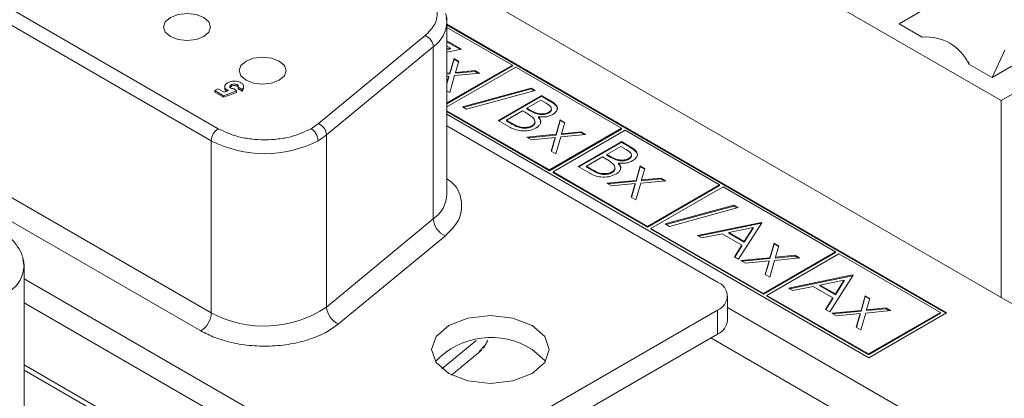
# Model space of a CAD drawing. Header units: inches. Extents: x 0.2 to 16.3, y 0.2 to 11.5.
# Tile 25 of 64: x 2.882 to 3.551, y 2.418 to 2.675. Entities that reach past the tile are written whole.
import ezdxf

# ---------------------------------------------------------------- set-up
doc = ezdxf.new("R2010")
doc.units = ezdxf.units.IN
doc.header["$MEASUREMENT"] = 0

msp = doc.modelspace()

# ---------------------------------------------------------------- linework, layer by layer
at = {"color": 7, "linetype": 'Continuous', "lineweight": 15}
for p, q in [((3.56558, 2.47709), (2.27157, 3.2241)), ((3.54908, 2.62052), (2.9576, 2.96198)), ((2.77176, 2.74281), (3.01684, 2.60133)), ((2.76705, 2.73464), (3.01212, 2.59316)), ((3.56447, 2.72165), (3.47969, 2.67271)), ((3.54908, 2.62052), (3.67714, 2.69445)), ((3.54298, 2.63618), (3.62775, 2.68512)), ((3.51206, 2.47616), (3.17235, 2.67227)), ((3.51159, 2.47589), (3.17235, 2.67173)), ((3.47969, 2.67271), (3.49548, 2.6636)), ((3.08502, 2.60477), (3.15761, 2.66464)), ((3.21679, 2.64452), (3.17235, 2.67017)), ((3.17235, 2.66102), (3.18212, 2.65538)), ((3.17235, 2.66048), (3.18143, 2.65524)), ((3.17484, 2.6561), (3.17235, 2.65753)), ((3.09048, 2.59712), (3.16307, 2.65699)), ((3.16307, 2.65699), (3.16307, 2.53996)), ((3.17235, 2.65558), (3.17484, 2.6561)), ((3.17235, 2.65503), (3.17484, 2.65556)), ((3.18212, 2.65538), (3.17235, 2.65334)), ((3.17484, 2.65556), (3.17484, 2.6561)), ((3.5516, 2.6548), (3.54296, 2.63618)), ((3.17235, 2.61886), (3.21679, 2.64452)), ((3.17436, 2.6392), (3.17721, 2.64906)), ((3.17436, 2.63865), (3.17721, 2.64852)), ((3.17721, 2.64906), (3.18036, 2.64724)), ((3.17721, 2.64852), (3.17721, 2.64906)), ((3.17721, 2.64852), (3.18022, 2.64678)), ((3.18036, 2.64724), (3.17813, 2.63956)), ((3.21679, 2.64397), (3.21679, 2.64452)), ((3.52718, 2.64529), (3.54298, 2.63618)), ((3.17235, 2.61832), (3.21679, 2.64397)), ((3.21915, 2.64315), (3.17235, 2.61614)), ((3.17235, 2.639), (3.17436, 2.6392)), ((3.17235, 2.63846), (3.17436, 2.63865)), ((3.17436, 2.63865), (3.17436, 2.6392)), ((3.19459, 2.63903), (3.17751, 2.63738)), ((3.17813, 2.63956), (3.19144, 2.64085)), ((3.17813, 2.63902), (3.19144, 2.6403)), ((3.17813, 2.63902), (3.17813, 2.63956)), ((3.19144, 2.64085), (3.19459, 2.63903)), ((3.19144, 2.6403), (3.19144, 2.64085)), ((3.19144, 2.6403), (3.19378, 2.63895)), ((3.29111, 2.60161), (3.21915, 2.64315)), ((3.02566, 2.63115), (3.02566, 2.63006)), ((3.02969, 2.63128), (3.02969, 2.63019)), ((3.17372, 2.63702), (3.17235, 2.63688)), ((3.17235, 2.63228), (3.17372, 2.63702)), ((3.17235, 2.63174), (3.17372, 2.63647)), ((3.17372, 2.63647), (3.17372, 2.63702)), ((3.17751, 2.63738), (3.17419, 2.62595)), ((3.01448, 2.62723), (3.01667, 2.62849)), ((3.02047, 2.62377), (3.01448, 2.62723)), ((3.01448, 2.62723), (3.01448, 2.62614)), ((3.01448, 2.62614), (3.02047, 2.62268)), ((3.01667, 2.62849), (3.02079, 2.62611)), ((3.0293, 2.62709), (3.02047, 2.62377)), ((3.02047, 2.62268), (3.0293, 2.626)), ((3.02079, 2.62611), (3.02379, 2.62725)), ((3.02285, 2.62765), (3.02285, 2.6269)), ((3.02777, 2.6285), (3.0293, 2.62709)), ((3.0293, 2.62709), (3.0293, 2.626)), ((3.03301, 2.628), (3.03032, 2.62956)), ((3.03032, 2.62956), (3.03032, 2.62847)), ((3.03032, 2.62847), (3.03301, 2.62691)), ((3.03301, 2.628), (3.03301, 2.62691)), ((3.17419, 2.62595), (3.17235, 2.62701)), ((3.18288, 2.61613), (3.22957, 2.62886)), ((3.18352, 2.61576), (3.22957, 2.62832)), ((3.23236, 2.62725), (3.18566, 2.61453)), ((3.22957, 2.62886), (3.23236, 2.62725)), ((3.22957, 2.62832), (3.22957, 2.62886)), ((3.22957, 2.62832), (3.23172, 2.62708)), ((3.01212, 2.47613), (2.76705, 2.61761)), ((3.02047, 2.62377), (3.02047, 2.62268)), ((3.20705, 2.60698), (3.23651, 2.62398)), ((3.20752, 2.6067), (3.23651, 2.62344)), ((3.23614, 2.62071), (3.22669, 2.61526)), ((3.23972, 2.61864), (3.23614, 2.62071)), ((3.23651, 2.62398), (3.24226, 2.62067)), ((3.23651, 2.62344), (3.23651, 2.62398)), ((3.23651, 2.62344), (3.24226, 2.62012)), ((3.24226, 2.62012), (3.24226, 2.62067)), ((3.54908, 2.48661), (3.54908, 2.62052)), ((3.17235, 2.61357), (3.24209, 2.57331)), ((3.17235, 2.61302), (3.24209, 2.57277)), ((3.17235, 2.61114), (3.45911, 2.4456)), ((3.18566, 2.61453), (3.18288, 2.61613)), ((3.22367, 2.61352), (3.21272, 2.60719)), ((3.22542, 2.6125), (3.22367, 2.61352)), ((3.22669, 2.61526), (3.22847, 2.61424)), ((3.22669, 2.61472), (3.22669, 2.61526)), ((3.22669, 2.61472), (3.22847, 2.61369)), ((3.22847, 2.61369), (3.22847, 2.61424)), ((3.24163, 2.612), (3.24163, 2.61254)), ((3.00505, 2.46388), (2.75998, 2.60536)), ((3.21502, 2.60238), (3.20705, 2.60698)), ((3.21272, 2.60719), (3.21648, 2.60502)), ((3.21272, 2.60665), (3.21272, 2.60719)), ((3.21272, 2.60665), (3.21648, 2.60448)), ((3.21648, 2.60448), (3.21648, 2.60502)), ((3.23465, 2.60885), (3.23465, 2.60939)), ((3.24651, 2.59755), (3.24936, 2.60741)), ((3.24651, 2.597), (3.24936, 2.60687)), ((3.24936, 2.60741), (3.2525, 2.6056)), ((3.24936, 2.60687), (3.24936, 2.60741)), ((3.24936, 2.60687), (3.25237, 2.60513)), ((3.2525, 2.6056), (3.25028, 2.59791)), ((3.17235, 2.60324), (3.35628, 2.49706)), ((3.22669, 2.59564), (3.24651, 2.59755)), ((3.23015, 2.60275), (3.23015, 2.6033)), ((3.24209, 2.57331), (3.29111, 2.60161)), ((3.24209, 2.57277), (3.29111, 2.60107)), ((3.29347, 2.60025), (3.24445, 2.57195)), ((3.24651, 2.597), (3.24651, 2.59755)), ((3.26673, 2.59738), (3.24965, 2.59573)), ((3.25028, 2.59791), (3.26359, 2.5992)), ((3.25028, 2.59737), (3.26359, 2.59865)), ((3.25028, 2.59737), (3.25028, 2.59791)), ((3.26359, 2.5992), (3.26673, 2.59738)), ((3.26359, 2.59865), (3.26359, 2.5992)), ((3.26359, 2.59865), (3.26592, 2.5973)), ((3.29111, 2.60107), (3.29111, 2.60161)), ((3.3577, 2.56317), (3.29347, 2.60025)), ((3.01212, 2.59316), (3.01212, 2.47613)), ((3.09048, 2.48009), (3.09048, 2.59712)), ((3.22984, 2.59382), (3.22669, 2.59564)), ((3.2275, 2.59517), (3.24651, 2.597)), ((3.24587, 2.59537), (3.22984, 2.59382)), ((3.24319, 2.58611), (3.24587, 2.59537)), ((3.24332, 2.58604), (3.24587, 2.59482)), ((3.24587, 2.59482), (3.24587, 2.59537)), ((3.24965, 2.59573), (3.24633, 2.5843)), ((3.26144, 2.57557), (3.29091, 2.59258)), ((3.26192, 2.5753), (3.29091, 2.59204)), ((3.29091, 2.59258), (3.29666, 2.58926)), ((3.29091, 2.59204), (3.29091, 2.59258)), ((3.29091, 2.59204), (3.29666, 2.58872)), ((3.24633, 2.5843), (3.24319, 2.58611)), ((3.29053, 2.58931), (3.28109, 2.58386)), ((3.29412, 2.58724), (3.29053, 2.58931)), ((3.29666, 2.58872), (3.29666, 2.58926)), ((3.27806, 2.58212), (3.26711, 2.57579)), ((3.27982, 2.5811), (3.27806, 2.58212)), ((3.28109, 2.58386), (3.28286, 2.58284)), ((3.28109, 2.58332), (3.28109, 2.58386)), ((3.28109, 2.58332), (3.28286, 2.58229)), ((3.28286, 2.58229), (3.28286, 2.58284)), ((3.28904, 2.57745), (3.28904, 2.57799)), ((3.29602, 2.5806), (3.29602, 2.58114)), ((3.24209, 2.57277), (3.24209, 2.57331)), ((3.24445, 2.57195), (3.30868, 2.53487)), ((3.24445, 2.57141), (3.24445, 2.57195)), ((3.24445, 2.57141), (3.30868, 2.53433)), ((3.26941, 2.57098), (3.26144, 2.57557)), ((3.26711, 2.57579), (3.27088, 2.57362)), ((3.26711, 2.57525), (3.26711, 2.57579)), ((3.26711, 2.57525), (3.27088, 2.57307)), ((3.27088, 2.57307), (3.27088, 2.57362)), ((3.28454, 2.57135), (3.28454, 2.5719)), ((3.3009, 2.56615), (3.30375, 2.57601)), ((3.3009, 2.5656), (3.30375, 2.57547)), ((3.30375, 2.57601), (3.3069, 2.57419)), ((3.30375, 2.57547), (3.30375, 2.57601)), ((3.30375, 2.57547), (3.30676, 2.57373)), ((3.3069, 2.57419), (3.30467, 2.56651)), ((3.28109, 2.56424), (3.3009, 2.56615)), ((3.28423, 2.56242), (3.28109, 2.56424)), ((3.28189, 2.56377), (3.3009, 2.5656)), ((3.30026, 2.56397), (3.28423, 2.56242)), ((3.29758, 2.55471), (3.30026, 2.56397)), ((3.30026, 2.56342), (3.30026, 2.56397)), ((3.30404, 2.56433), (3.30073, 2.5529)), ((3.3009, 2.5656), (3.3009, 2.56615)), ((3.32112, 2.56598), (3.30404, 2.56433)), ((3.30467, 2.56651), (3.31798, 2.5678)), ((3.30467, 2.56597), (3.31798, 2.56725)), ((3.30467, 2.56597), (3.30467, 2.56651)), ((3.31798, 2.5678), (3.32112, 2.56598)), ((3.31798, 2.56725), (3.31798, 2.5678)), ((3.31798, 2.56725), (3.32032, 2.5659)), ((3.29772, 2.55463), (3.30026, 2.56342)), ((3.30868, 2.53487), (3.3577, 2.56317)), ((3.30868, 2.53433), (3.3577, 2.56263)), ((3.36006, 2.56181), (3.31103, 2.53351)), ((3.3577, 2.56263), (3.3577, 2.56317)), ((3.43647, 2.5177), (3.36006, 2.56181)), ((3.30073, 2.5529), (3.29758, 2.55471)), ((3.32075, 2.53654), (3.36744, 2.54927)), ((3.32139, 2.53617), (3.36744, 2.54873)), ((3.37023, 2.54766), (3.32353, 2.53493)), ((3.36744, 2.54927), (3.37023, 2.54766)), ((3.36744, 2.54873), (3.36744, 2.54927)), ((3.36744, 2.54873), (3.36959, 2.54749)), ((3.16307, 2.53996), (3.09048, 2.48009)), ((3.34266, 2.52869), (3.38609, 2.53763)), ((3.34335, 2.52829), (3.38609, 2.53709)), ((3.38647, 2.53741), (3.37061, 2.51256)), ((3.38609, 2.53763), (3.38647, 2.53741)), ((3.38609, 2.53709), (3.38609, 2.53763)), ((3.38609, 2.53709), (3.38622, 2.53702)), ((3.30868, 2.53433), (3.30868, 2.53487)), ((3.31103, 2.53351), (3.38744, 2.4894)), ((3.31103, 2.53297), (3.31103, 2.53351)), ((3.31103, 2.53297), (3.38744, 2.48885)), ((3.32353, 2.53493), (3.32075, 2.53654)), ((3.38051, 2.53423), (3.36392, 2.53081)), ((3.36392, 2.53081), (3.37445, 2.52473)), ((3.36392, 2.53026), (3.36392, 2.53081)), ((3.37445, 2.52473), (3.38051, 2.53423)), ((3.37445, 2.52419), (3.38051, 2.53368)), ((3.38051, 2.53368), (3.38051, 2.53423)), ((3.17127, 2.52848), (3.09867, 2.46861)), ((3.34554, 2.52703), (3.34266, 2.52869)), ((3.35946, 2.52989), (3.34554, 2.52703)), ((3.37282, 2.52218), (3.35946, 2.52989)), ((3.36392, 2.53026), (3.37445, 2.52419)), ((3.37445, 2.52419), (3.37445, 2.52473)), ((3.36773, 2.51422), (3.37282, 2.52218)), ((3.36799, 2.51407), (3.37282, 2.52164)), ((3.37282, 2.52164), (3.37282, 2.52218)), ((3.38744, 2.4894), (3.43647, 2.5177)), ((3.38744, 2.48885), (3.43647, 2.51716)), ((3.39193, 2.5136), (3.39478, 2.52346)), ((3.39193, 2.51305), (3.39478, 2.52291)), ((3.39478, 2.52346), (3.39793, 2.52164)), ((3.39478, 2.52291), (3.39478, 2.52346)), ((3.39478, 2.52291), (3.39779, 2.52118)), ((3.39793, 2.52164), (3.3957, 2.51396)), ((3.43647, 2.51716), (3.43647, 2.5177)), ((3.37061, 2.51256), (3.36773, 2.51422)), ((3.37212, 2.51168), (3.39193, 2.5136)), ((3.37526, 2.50987), (3.37212, 2.51168)), ((3.37293, 2.51122), (3.39193, 2.51305)), ((3.39129, 2.51141), (3.37526, 2.50987)), ((3.38861, 2.50216), (3.39129, 2.51141)), ((3.38875, 2.50208), (3.39129, 2.51087)), ((3.43882, 2.51634), (3.3898, 2.48804)), ((3.39129, 2.51087), (3.39129, 2.51141)), ((3.39508, 2.51178), (3.39176, 2.50034)), ((3.39193, 2.51305), (3.39193, 2.5136)), ((3.41216, 2.51343), (3.39508, 2.51178)), ((3.3957, 2.51396), (3.40901, 2.51524)), ((3.3957, 2.51342), (3.40901, 2.5147)), ((3.3957, 2.51342), (3.3957, 2.51396)), ((3.40901, 2.51524), (3.41216, 2.51343)), ((3.40901, 2.5147), (3.40901, 2.51524)), ((3.40901, 2.5147), (3.41135, 2.51335)), ((3.50788, 2.47647), (3.43882, 2.51634)), ((3.12246, 2.36208), (2.88481, 2.49928)), ((3.39176, 2.50034), (3.38861, 2.50216)), ((3.4046, 2.49293), (3.44804, 2.50187)), ((3.4053, 2.49253), (3.44804, 2.50133)), ((3.44246, 2.49846), (3.42587, 2.49505)), ((3.44842, 2.50165), (3.43255, 2.47679)), ((3.4364, 2.48897), (3.44246, 2.49846)), ((3.4364, 2.48842), (3.44246, 2.49792)), ((3.44246, 2.49792), (3.44246, 2.49846)), ((3.44804, 2.50187), (3.44842, 2.50165)), ((3.44804, 2.50133), (3.44804, 2.50187)), ((3.44804, 2.50133), (3.44817, 2.50126)), ((3.40749, 2.49126), (3.4046, 2.49293)), ((3.42141, 2.49413), (3.40749, 2.49126)), ((3.43477, 2.48642), (3.42141, 2.49413)), ((3.42587, 2.49505), (3.4364, 2.48897)), ((3.42587, 2.4945), (3.42587, 2.49505)), ((3.42587, 2.4945), (3.4364, 2.48842)), ((3.38744, 2.48885), (3.38744, 2.4894)), ((3.3898, 2.48749), (3.3898, 2.48804)), ((3.3898, 2.48804), (3.45886, 2.44817)), ((3.3898, 2.48749), (3.45886, 2.44763)), ((3.42968, 2.47845), (3.43477, 2.48642)), ((3.42993, 2.47831), (3.43477, 2.48588)), ((3.43477, 2.48588), (3.43477, 2.48642)), ((3.4364, 2.48842), (3.4364, 2.48897)), ((3.45388, 2.47783), (3.45673, 2.4877)), ((3.45388, 2.47729), (3.45673, 2.48715)), ((3.45673, 2.4877), (3.45988, 2.48588)), ((3.45673, 2.48715), (3.45673, 2.4877)), ((3.45673, 2.48715), (3.45974, 2.48542)), ((3.45988, 2.48588), (3.45765, 2.4782)), ((2.88481, 2.48295), (3.12246, 2.34575)), ((3.35628, 2.47801), (3.15546, 2.36208)), ((3.35628, 2.46168), (3.35628, 2.47801)), ((3.49605, 2.40293), (3.36311, 2.47967)), ((3.43255, 2.47679), (3.42968, 2.47845)), ((3.43407, 2.47592), (3.45388, 2.47783)), ((3.43487, 2.47546), (3.45388, 2.47729)), ((3.45388, 2.47729), (3.45388, 2.47783)), ((3.4741, 2.47767), (3.45702, 2.47602)), ((3.45765, 2.4782), (3.47096, 2.47948)), ((3.45765, 2.47765), (3.47096, 2.47894)), ((3.45765, 2.47765), (3.45765, 2.4782)), ((3.47096, 2.47948), (3.4741, 2.47767)), ((3.47096, 2.47894), (3.47096, 2.47948)), ((3.47096, 2.47894), (3.4733, 2.47759)), ((3.43721, 2.47411), (3.43407, 2.47592)), ((3.45324, 2.47565), (3.43721, 2.47411)), ((3.45056, 2.4664), (3.45324, 2.47565)), ((3.4507, 2.46632), (3.45324, 2.47511)), ((3.45324, 2.47511), (3.45324, 2.47565)), ((3.45702, 2.47602), (3.45371, 2.46458)), ((3.45886, 2.44817), (3.50788, 2.47647)), ((3.45886, 2.44763), (3.50788, 2.47593)), ((3.45911, 2.4456), (3.51206, 2.47616)), ((3.50788, 2.47593), (3.50788, 2.47647)), ((3.45371, 2.46458), (3.45056, 2.4664)), ((3.15546, 2.34575), (3.35628, 2.46168)), ((3.16894, 2.43812), (3.19216, 2.45728)), ((3.47247, 2.38932), (3.3517, 2.45904)), ((3.45886, 2.44763), (3.45886, 2.44817)), ((2.88481, 2.44075), (3.01168, 2.36751)), ((2.88481, 2.43725), (3.06873, 2.33107))]:
    msp.add_line(p, q, dxfattribs=at)
at = {"color": 7, "linetype": 'Continuous', "lineweight": 15, "flags": 128}
for points in [[(2.98434, 2.67697), (2.98087, 2.67397), (2.97965, 2.67044), (2.98087, 2.6669), (2.98434, 2.6639), (2.98953, 2.6619), (2.99565, 2.6612), (3.00178, 2.6619), (3.00697, 2.6639), (3.01043, 2.6669), (3.01165, 2.67044), (3.01043, 2.67397), (3.00697, 2.67697), (3.00178, 2.67897), (2.99565, 2.67967), (2.98953, 2.67897), (2.98434, 2.67697)], [(3.17235, 2.67399), (3.17216, 2.67657), (3.17144, 2.67955)], [(3.03572, 2.6473), (3.03225, 2.64431), (3.03104, 2.64077), (3.03225, 2.63724), (3.03572, 2.63424), (3.04091, 2.63224), (3.04704, 2.63154), (3.05316, 2.63224), (3.05835, 2.63424), (3.06182, 2.63724), (3.06304, 2.64077), (3.06182, 2.64431), (3.05835, 2.6473), (3.05316, 2.64931), (3.04704, 2.65001), (3.04091, 2.64931), (3.03572, 2.6473)], [(2.88481, 2.50799), (2.88461, 2.51058), (2.8839, 2.51356)], [(3.23018, 2.46754), (3.2172, 2.47254), (3.20189, 2.4743), (3.18658, 2.47254), (3.17361, 2.46754), (3.16494, 2.46005), (3.16189, 2.45121), (3.16494, 2.44237), (3.17361, 2.43488), (3.18658, 2.42988), (3.20189, 2.42812), (3.2172, 2.42988), (3.23018, 2.43488), (3.23885, 2.44237), (3.24189, 2.45121), (3.23885, 2.46005), (3.23018, 2.46754)], [(3.23018, 2.45121), (3.23885, 2.44371), (3.23931, 2.44304)]]:
    msp.add_lwpolyline(points, dxfattribs=at)
at = {"color": 7, "linetype": 'Continuous', "lineweight": 15}
for centre, radius, start, end in [((3.15021, 2.67505), 0.02217, 305.46559, 357.26179), ((3.15413, 2.65638), 0.00897, 3.90587, 67.1379), ((3.49814, 2.6316), 0.03211, 25.24664, 94.75874), ((3.08153, 2.59651), 0.00897, 3.90509, 67.1387), ((3.02236, 2.5927), 0.01025, 122.60557, 177.39437), ((3.04842, 2.66322), 0.0789, 242.60971, 297.39029), ((3.06376, 2.62979), 0.0422, 299.78338, 309.27927), ((3.15021, 2.55801), 0.02217, 305.46559, 357.26179), ((3.17649, 2.54087), 0.01345, 183.90459, 247.13918), ((2.86267, 2.50905), 0.02217, 305.46555, 357.26183), ((3.35266, 2.48754), 0.01019, 290.78344, 69.21646), ((3.048, 2.54333), 0.07618, 241.90119, 303.88612), ((3.10389, 2.481), 0.01345, 183.90526, 247.13873), ((2.99677, 2.47682), 0.01537, 302.6053, 357.39457), ((3.35143, 2.47237), 0.01174, 294.37411, 354.30595), ((3.20223, 2.40768), 0.05173, 57.29594, 136.86871)]:
    msp.add_arc(centre, radius, start, end, dxfattribs=at)
for points, knots in [([(3.1526, 2.69766), (3.15581, 2.69541), (3.16244, 2.69074), (3.16639, 2.68172), (3.16522, 2.67245), (3.16009, 2.66719), (3.15761, 2.66464)], [0, 0, 0, 0, 0.2422298, 0.4999998, 0.7577709, 1, 1, 1, 1]), ([(3.02285, 2.62765), (3.02236, 2.62799), (3.02149, 2.6286), (3.02113, 2.62975), (3.02135, 2.63083), (3.02212, 2.63177), (3.02289, 2.63226), (3.02322, 2.63246)], [0, 0, 0, 0, 0.241212, 0.43607, 0.63015, 0.843692, 1, 1, 1, 1]), ([(3.02322, 2.63246), (3.02393, 2.6328), (3.02521, 2.63341), (3.0276, 2.63366), (3.02977, 2.63352), (3.0313, 2.63305), (3.032, 2.63267), (3.03219, 2.63257)], [0, 0, 0, 0, 0.2716891, 0.4916704, 0.7113001, 0.9227712, 1, 1, 1, 1]), ([(3.02566, 2.63115), (3.02537, 2.63095), (3.02486, 2.6306), (3.02464, 2.62997), (3.02474, 2.62947), (3.02506, 2.62911), (3.0253, 2.62896), (3.02538, 2.62891)], [0, 0, 0, 0, 0.312614, 0.531031, 0.74951, 0.916464, 1, 1, 1, 1]), ([(3.02969, 2.63128), (3.02942, 2.63141), (3.0289, 2.63165), (3.02793, 2.63174), (3.02698, 2.63167), (3.02622, 2.63145), (3.02581, 2.63123), (3.02566, 2.63115)], [0, 0, 0, 0, 0.227565, 0.439252, 0.634111, 0.860922, 1, 1, 1, 1]), ([(3.03032, 2.62956), (3.03042, 2.62982), (3.03059, 2.63024), (3.03029, 2.63086), (3.0299, 2.63114), (3.02969, 2.63128)], [0, 0, 0, 0, 0.422214, 0.700061, 1, 1, 1, 1]), ([(3.03219, 2.63257), (3.03277, 2.63216), (3.03378, 2.63144), (3.0342, 2.63014), (3.03395, 2.62899), (3.03332, 2.62833), (3.03301, 2.628)], [0, 0, 0, 0, 0.314474, 0.547293, 0.78004, 1, 1, 1, 1]), ([(3.02125, 2.62888), (3.02127, 2.62855), (3.02131, 2.62786), (3.02203, 2.62707), (3.02265, 2.62668), (3.02285, 2.62656)], [0, 0, 0, 0, 0.382021, 0.805516, 1, 1, 1, 1]), ([(3.02379, 2.62725), (3.0237, 2.62728), (3.02353, 2.62734), (3.0232, 2.62746), (3.02299, 2.62758), (3.02285, 2.62765)], [0, 0, 0, 0, 0.253786, 0.507815, 1, 1, 1, 1]), ([(3.02489, 2.62935), (3.02496, 2.62946), (3.02512, 2.62973), (3.02546, 2.62994), (3.02566, 2.63006)], [0, 0, 0, 0, 0.420927, 1, 1, 1, 1]), ([(3.02538, 2.62891), (3.0256, 2.62881), (3.0261, 2.62858), (3.02697, 2.62849), (3.02755, 2.62849), (3.02777, 2.6285)], [0, 0, 0, 0, 0.324559, 0.73651, 1, 1, 1, 1]), ([(3.02566, 2.63006), (3.02601, 2.63023), (3.0266, 2.63052), (3.02768, 2.63065), (3.02861, 2.6306), (3.02929, 2.63041), (3.0296, 2.63024), (3.02969, 2.63019)], [0, 0, 0, 0, 0.301133, 0.508571, 0.715484, 0.918719, 1, 1, 1, 1]), ([(3.02969, 2.63019), (3.02997, 2.63003), (3.03026, 2.62985), (3.03033, 2.62962), (3.03033, 2.62961)], [0, 0, 0, 0, 0.943446, 1, 1, 1, 1]), ([(3.03301, 2.62691), (3.03347, 2.62738), (3.03412, 2.62807), (3.03404, 2.62883), (3.03401, 2.62907)], [0, 0, 0, 0, 0.688063, 1, 1, 1, 1]), ([(3.24163, 2.61254), (3.24226, 2.61301), (3.24323, 2.61371), (3.24342, 2.6149), (3.24292, 2.61664), (3.24114, 2.61775), (3.23972, 2.61864)], [0, 0, 0, 0, 0.2492841, 0.3749242, 0.5006469, 1, 1, 1, 1]), ([(3.24226, 2.62067), (3.2435, 2.61992), (3.24596, 2.61844), (3.24778, 2.61566), (3.24696, 2.61295), (3.2452, 2.61168), (3.24432, 2.61105)], [0, 0, 0, 0, 0.281317, 0.559924, 0.779935, 1, 1, 1, 1]), ([(3.24226, 2.62012), (3.24347, 2.61938), (3.24586, 2.61791), (3.24774, 2.61554), (3.2472, 2.61422), (3.24707, 2.61389)], [0, 0, 0, 0, 0.432256, 0.860348, 1, 1, 1, 1]), ([(3.23059, 2.60912), (3.22969, 2.60979), (3.22809, 2.61097), (3.22624, 2.61204), (3.22542, 2.6125)], [0, 0, 0, 0, 0.559736, 1, 1, 1, 1]), ([(3.22847, 2.61424), (3.23032, 2.61317), (3.23265, 2.61184), (3.23642, 2.61138), (3.23833, 2.61146), (3.24017, 2.61183), (3.24114, 2.6123), (3.24163, 2.61254)], [0, 0, 0, 0, 0.498607, 0.624008, 0.7494, 0.874737, 1, 1, 1, 1]), ([(3.22847, 2.61369), (3.23032, 2.61263), (3.23265, 2.61129), (3.23642, 2.61084), (3.23833, 2.61092), (3.24017, 2.61128), (3.24114, 2.61176), (3.24163, 2.612)], [0, 0, 0, 0, 0.498607, 0.624008, 0.7494, 0.874737, 1, 1, 1, 1]), ([(3.24432, 2.61105), (3.24358, 2.61067), (3.24209, 2.60993), (3.23875, 2.60913), (3.2362, 2.60929), (3.23465, 2.60939)], [0, 0, 0, 0, 0.28087, 0.561529, 1, 1, 1, 1]), ([(3.24163, 2.612), (3.24225, 2.61246), (3.2432, 2.61317), (3.24343, 2.61418), (3.24329, 2.61459), (3.24326, 2.6147)], [0, 0, 0, 0, 0.585705, 0.880902, 1, 1, 1, 1]), ([(3.21648, 2.60502), (3.21841, 2.60391), (3.2213, 2.60224), (3.2261, 2.60208), (3.22863, 2.60256), (3.22964, 2.60305), (3.23015, 2.6033)], [0, 0, 0, 0, 0.49936, 0.748735, 0.874399, 1, 1, 1, 1]), ([(3.21648, 2.60448), (3.21841, 2.60336), (3.2213, 2.6017), (3.2261, 2.60154), (3.22863, 2.60202), (3.22964, 2.60251), (3.23015, 2.60275)], [0, 0, 0, 0, 0.49936, 0.748735, 0.874399, 1, 1, 1, 1]), ([(3.23015, 2.6033), (3.23078, 2.60377), (3.23205, 2.6047), (3.23245, 2.6069), (3.23129, 2.60828), (3.23059, 2.60912)], [0, 0, 0, 0, 0.279942, 0.560427, 1, 1, 1, 1]), ([(3.23015, 2.60275), (3.23075, 2.60322), (3.23196, 2.60415), (3.23249, 2.60547), (3.23211, 2.60606), (3.23209, 2.6061)], [0, 0, 0, 0, 0.4808973, 0.9627275, 1, 1, 1, 1]), ([(3.23465, 2.60939), (3.23517, 2.60868), (3.23622, 2.60725), (3.2361, 2.60504), (3.23486, 2.60316), (3.23348, 2.60223), (3.23279, 2.60177)], [0, 0, 0, 0, 0.280384, 0.559607, 0.779764, 1, 1, 1, 1]), ([(3.23465, 2.60885), (3.23521, 2.60813), (3.23618, 2.60691), (3.23596, 2.60559), (3.23588, 2.60504)], [0, 0, 0, 0, 0.587539, 1, 1, 1, 1]), ([(3.08001, 2.60133), (3.07561, 2.59928), (3.06885, 2.59612), (3.05756, 2.59415), (3.04842, 2.59359), (3.03929, 2.59415), (3.02799, 2.59612), (3.02123, 2.59928), (3.01684, 2.60133)], [0, 0, 0, 0, 0.239457, 0.368361, 0.5, 0.63164, 0.760543, 1, 1, 1, 1]), ([(3.08472, 2.59316), (3.08464, 2.59398), (3.08447, 2.59569), (3.08319, 2.59825), (3.0816, 2.60023), (3.08053, 2.60097), (3.08001, 2.60133)], [0, 0, 0, 0, 0.270259, 0.562427, 0.789732, 1, 1, 1, 1]), ([(3.23279, 2.60177), (3.23129, 2.60111), (3.2283, 2.59979), (3.22285, 2.5997), (3.21831, 2.60068), (3.21612, 2.60181), (3.21502, 2.60238)], [0, 0, 0, 0, 0.279142, 0.558653, 0.77906, 1, 1, 1, 1]), ([(3.29602, 2.58114), (3.29666, 2.58161), (3.29762, 2.58231), (3.29781, 2.5835), (3.29731, 2.58524), (3.29554, 2.58635), (3.29412, 2.58724)], [0, 0, 0, 0, 0.2492811, 0.3749257, 0.5006412, 1, 1, 1, 1]), ([(3.29666, 2.58926), (3.29789, 2.58852), (3.30035, 2.58704), (3.30217, 2.58426), (3.30135, 2.58155), (3.29959, 2.58028), (3.29872, 2.57965)], [0, 0, 0, 0, 0.281317, 0.559924, 0.779935, 1, 1, 1, 1]), ([(3.29666, 2.58872), (3.29786, 2.58798), (3.30025, 2.58651), (3.30214, 2.58414), (3.3016, 2.58282), (3.30146, 2.58249)], [0, 0, 0, 0, 0.432256, 0.860348, 1, 1, 1, 1]), ([(3.28498, 2.57772), (3.28408, 2.57839), (3.28248, 2.57957), (3.28063, 2.58064), (3.27982, 2.5811)], [0, 0, 0, 0, 0.559736, 1, 1, 1, 1]), ([(3.28286, 2.58284), (3.28472, 2.58177), (3.28704, 2.58044), (3.29081, 2.57998), (3.29272, 2.58006), (3.29456, 2.58043), (3.29553, 2.5809), (3.29602, 2.58114)], [0, 0, 0, 0, 0.498606, 0.624007, 0.749403, 0.874737, 1, 1, 1, 1]), ([(3.28286, 2.58229), (3.28472, 2.58123), (3.28704, 2.57989), (3.29081, 2.57944), (3.29272, 2.57952), (3.29456, 2.57988), (3.29553, 2.58036), (3.29602, 2.5806)], [0, 0, 0, 0, 0.498606, 0.624007, 0.749403, 0.874737, 1, 1, 1, 1]), ([(3.28454, 2.5719), (3.28517, 2.57237), (3.28644, 2.5733), (3.28684, 2.5755), (3.28569, 2.57688), (3.28498, 2.57772)], [0, 0, 0, 0, 0.2799459, 0.5604329, 1, 1, 1, 1]), ([(3.28904, 2.57799), (3.28957, 2.57728), (3.29061, 2.57585), (3.2905, 2.57364), (3.28925, 2.57175), (3.28787, 2.57083), (3.28718, 2.57037)], [0, 0, 0, 0, 0.280383, 0.559606, 0.779765, 1, 1, 1, 1]), ([(3.29872, 2.57965), (3.29797, 2.57927), (3.29648, 2.57853), (3.29314, 2.57773), (3.2906, 2.57789), (3.28904, 2.57799)], [0, 0, 0, 0, 0.280867, 0.561525, 1, 1, 1, 1]), ([(3.28904, 2.57745), (3.28961, 2.57673), (3.29057, 2.57551), (3.29036, 2.57419), (3.29027, 2.57364)], [0, 0, 0, 0, 0.587539, 1, 1, 1, 1]), ([(3.29602, 2.5806), (3.29665, 2.58106), (3.29759, 2.58177), (3.29782, 2.58278), (3.29769, 2.58319), (3.29765, 2.5833)], [0, 0, 0, 0, 0.585705, 0.880916, 1, 1, 1, 1]), ([(3.28718, 2.57037), (3.28569, 2.56971), (3.28269, 2.56839), (3.27724, 2.5683), (3.2727, 2.56928), (3.27051, 2.57041), (3.26941, 2.57098)], [0, 0, 0, 0, 0.27914, 0.558654, 0.779056, 1, 1, 1, 1]), ([(3.27088, 2.57362), (3.2728, 2.57251), (3.27569, 2.57084), (3.28049, 2.57068), (3.28302, 2.57116), (3.28403, 2.57165), (3.28454, 2.5719)], [0, 0, 0, 0, 0.4993587, 0.748737, 0.8743983, 1, 1, 1, 1]), ([(3.27088, 2.57307), (3.2728, 2.57196), (3.27569, 2.5703), (3.28049, 2.57014), (3.28302, 2.57062), (3.28403, 2.57111), (3.28454, 2.57135)], [0, 0, 0, 0, 0.4993587, 0.748737, 0.8743983, 1, 1, 1, 1]), ([(3.28454, 2.57135), (3.28514, 2.57182), (3.28636, 2.57275), (3.28688, 2.57407), (3.28651, 2.57466), (3.28648, 2.5747)], [0, 0, 0, 0, 0.480899, 0.9627276, 1, 1, 1, 1]), ([(3.17235, 2.56733), (3.17375, 2.56628), (3.17961, 2.56185), (3.1831, 2.55187), (3.18176, 2.53921), (3.17469, 2.53198), (3.17127, 2.52848)], [0, 0, 0, 0, 0.096046, 0.403545, 0.711043, 1, 1, 1, 1]), ([(2.88432, 2.5109), (2.88417, 2.51225), (2.88376, 2.51591), (2.88056, 2.52154), (2.87544, 2.52742), (2.87069, 2.5305), (2.86839, 2.532)], [0, 0, 0, 0, 0.170054, 0.459869, 0.738399, 1, 1, 1, 1]), ([(3.09867, 2.46861), (3.09613, 2.46676), (3.09087, 2.46291), (3.08028, 2.45834), (3.06774, 2.45498), (3.05382, 2.45333), (3.03961, 2.45356), (3.02625, 2.45561), (3.01445, 2.45905), (3.00811, 2.46231), (3.00505, 2.46388)], [0, 0, 0, 0, 0.114511, 0.237561, 0.367044, 0.5, 0.632956, 0.762439, 0.885489, 1, 1, 1, 1])]:
    msp.add_open_spline(points, degree=3, knots=knots, dxfattribs=at)
for points in [[(3.17235, 2.67395), (3.17186, 2.6769)], [(3.17235, 2.55695), (3.17235, 2.67399)], [(3.52733, 2.64521), (3.52675, 2.64694)], [(3.02122, 2.62997), (3.02122, 2.62888)], [(3.03409, 2.63014), (3.03409, 2.63016)], [(3.03409, 2.62907), (3.03409, 2.63013)], [(3.08502, 2.60477), (3.08001, 2.60133)], [(2.88481, 2.50796), (2.88432, 2.5109)], [(2.88481, 2.39096), (2.88481, 2.50799)], [(3.36311, 2.47121), (3.36311, 2.48754)], [(3.1972, 2.4522), (3.20015, 2.45751)], [(3.17548, 2.43387), (3.19604, 2.45083)], [(3.19914, 2.45515), (3.1945, 2.4502)]]:
    msp.add_open_spline(points, degree=1, dxfattribs=at)

doc.saveas('drawing.dxf')
